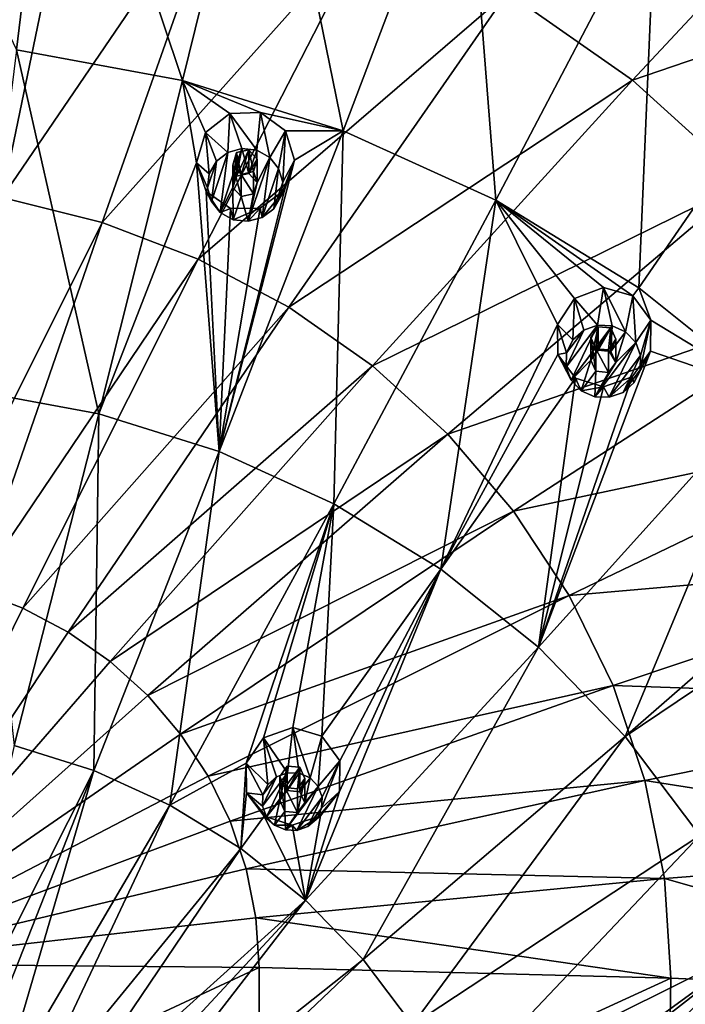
# Model space of a CAD drawing. Header units: millimetres. Extents: x -198 to 325, y 0 to 239.
# Tile 193 of 256: x -147 to -133, y 194 to 214. Entities that reach past the tile are written whole.
import ezdxf

# ---------------------------------------------------------------- set-up
doc = ezdxf.new("R2010")
doc.units = ezdxf.units.MM
doc.header["$LTSCALE"] = 65.185185
for name, color, linetype in [('2093', 7, 'CONTINUOUS'), ('2102', 7, 'CONTINUOUS'), ('2174', 7, 'CONTINUOUS'), ('2338', 7, 'CONTINUOUS'), ('2339', 7, 'CONTINUOUS'), ('2340', 7, 'CONTINUOUS'), ('2341', 7, 'CONTINUOUS'), ('2342', 7, 'CONTINUOUS'), ('2413', 7, 'CONTINUOUS'), ('2414', 7, 'CONTINUOUS'), ('2415', 7, 'CONTINUOUS'), ('2416', 7, 'CONTINUOUS'), ('2417', 7, 'CONTINUOUS'), ('2418', 7, 'CONTINUOUS'), ('2419', 7, 'CONTINUOUS'), ('2420', 7, 'CONTINUOUS'), ('2421', 7, 'CONTINUOUS'), ('2422', 7, 'CONTINUOUS')]:
    doc.layers.add(name, color=color, linetype=linetype)

msp = doc.modelspace()

# ---------------------------------------------------------------- linework, layer by layer
at = {"layer": '2093', "linetype": 'CONTINUOUS'}
for points in [[(-148.467, 217.672, 7.461), (-145.424, 217.301, 7.361), (-148.975, 210.224, 4.052), (-148.467, 217.672, 7.461)], [(-136.915, 214.047, 6.489), (-129.346, 217.755, 9.452), (-134.434, 212.306, 6.023), (-136.915, 214.047, 6.489)], [(-129.346, 217.755, 9.452), (-126.38, 215.064, 8.732), (-134.434, 212.306, 6.023), (-129.346, 217.755, 9.452)], [(-148.975, 210.224, 4.052), (-145.424, 217.301, 7.361), (-146.941, 209.976, 3.986), (-148.975, 210.224, 4.052)], [(-145.424, 217.301, 7.361), (-142.454, 216.564, 7.164), (-146.941, 209.976, 3.986), (-145.424, 217.301, 7.361)], [(-146.941, 209.976, 3.986), (-142.454, 216.564, 7.164), (-144.955, 209.483, 3.854), (-146.941, 209.976, 3.986)], [(-142.454, 216.564, 7.164), (-139.603, 215.474, 6.872), (-144.955, 209.483, 3.854), (-142.454, 216.564, 7.164)], [(-144.955, 209.483, 3.854), (-139.603, 215.474, 6.872), (-143.048, 208.754, 3.658), (-144.955, 209.483, 3.854)], [(-139.603, 215.474, 6.872), (-136.915, 214.047, 6.489), (-143.048, 208.754, 3.658), (-139.603, 215.474, 6.872)], [(-134.434, 212.306, 6.023), (-126.38, 215.064, 8.732), (-132.199, 210.278, 5.479), (-134.434, 212.306, 6.023)], [(-143.048, 208.754, 3.658), (-136.915, 214.047, 6.489), (-141.252, 207.8, 3.403), (-143.048, 208.754, 3.658)], [(-136.915, 214.047, 6.489), (-134.434, 212.306, 6.023), (-141.252, 207.8, 3.403), (-136.915, 214.047, 6.489)], [(-141.252, 207.8, 3.403), (-134.434, 212.306, 6.023), (-139.593, 206.636, 3.091), (-141.252, 207.8, 3.403)], [(-134.434, 212.306, 6.023), (-132.199, 210.278, 5.479), (-139.593, 206.636, 3.091), (-134.434, 212.306, 6.023)], [(-139.593, 206.636, 3.091), (-132.199, 210.278, 5.479), (-138.098, 205.28, 2.728), (-139.593, 206.636, 3.091)], [(-132.199, 210.278, 5.479), (-130.244, 207.996, 4.868), (-138.098, 205.28, 2.728), (-132.199, 210.278, 5.479)], [(-146.941, 209.976, 3.986), (-144.955, 209.483, 3.854), (-148.471, 202.44, 1.118), (-146.941, 209.976, 3.986)], [(-148.471, 202.44, 1.118), (-144.955, 209.483, 3.854), (-147.478, 202.194, 1.052), (-148.471, 202.44, 1.118)], [(-144.955, 209.483, 3.854), (-143.048, 208.754, 3.658), (-147.478, 202.194, 1.052), (-144.955, 209.483, 3.854)], [(-147.478, 202.194, 1.052), (-143.048, 208.754, 3.658), (-146.525, 201.83, 0.954), (-147.478, 202.194, 1.052)], [(-143.048, 208.754, 3.658), (-141.252, 207.8, 3.403), (-146.525, 201.83, 0.954), (-143.048, 208.754, 3.658)], [(-138.098, 205.28, 2.728), (-130.244, 207.996, 4.868), (-136.791, 203.754, 2.319), (-138.098, 205.28, 2.728)], [(-130.244, 207.996, 4.868), (-128.601, 205.495, 4.198), (-136.791, 203.754, 2.319), (-130.244, 207.996, 4.868)], [(-146.525, 201.83, 0.954), (-141.252, 207.8, 3.403), (-145.627, 201.353, 0.826), (-146.525, 201.83, 0.954)], [(-141.252, 207.8, 3.403), (-139.593, 206.636, 3.091), (-145.627, 201.353, 0.826), (-141.252, 207.8, 3.403)], [(-145.627, 201.353, 0.826), (-139.593, 206.636, 3.091), (-144.798, 200.771, 0.67), (-145.627, 201.353, 0.826)], [(-139.593, 206.636, 3.091), (-138.098, 205.28, 2.728), (-144.798, 200.771, 0.67), (-139.593, 206.636, 3.091)], [(-136.791, 203.754, 2.319), (-128.601, 205.495, 4.198), (-135.693, 202.082, 1.871), (-136.791, 203.754, 2.319)], [(-128.601, 205.495, 4.198), (-127.295, 202.814, 3.479), (-135.693, 202.082, 1.871), (-128.601, 205.495, 4.198)], [(-144.798, 200.771, 0.67), (-138.098, 205.28, 2.728), (-144.051, 200.093, 0.489), (-144.798, 200.771, 0.67)], [(-138.098, 205.28, 2.728), (-136.791, 203.754, 2.319), (-144.051, 200.093, 0.489), (-138.098, 205.28, 2.728)], [(-144.051, 200.093, 0.489), (-136.791, 203.754, 2.319), (-143.397, 199.33, 0.284), (-144.051, 200.093, 0.489)], [(-136.791, 203.754, 2.319), (-135.693, 202.082, 1.871), (-143.397, 199.33, 0.284), (-136.791, 203.754, 2.319)], [(-135.693, 202.082, 1.871), (-127.295, 202.814, 3.479), (-134.82, 200.29, 1.391), (-135.693, 202.082, 1.871)], [(-127.295, 202.814, 3.479), (-126.348, 199.997, 2.725), (-134.82, 200.29, 1.391), (-127.295, 202.814, 3.479)], [(-150, 194.767, -1.22), (-147.478, 202.194, 1.052), (-146.525, 201.83, 0.954), (-150, 194.767, -1.22)], [(-143.397, 199.33, 0.284), (-135.693, 202.082, 1.871), (-142.848, 198.494, 0.06), (-143.397, 199.33, 0.284)], [(-135.693, 202.082, 1.871), (-134.82, 200.29, 1.391), (-142.848, 198.494, 0.06), (-135.693, 202.082, 1.871)], [(-150, 194.767, -1.22), (-146.525, 201.83, 0.954), (-145.627, 201.353, 0.826), (-150, 194.767, -1.22)], [(-150, 194.767, -1.22), (-145.627, 201.353, 0.826), (-144.798, 200.771, 0.67), (-150, 194.767, -1.22)], [(-150, 194.767, -1.22), (-144.798, 200.771, 0.67), (-144.051, 200.093, 0.489), (-150, 194.767, -1.22)], [(-142.848, 198.494, 0.06), (-134.82, 200.29, 1.391), (-142.412, 197.599, -0.18), (-142.848, 198.494, 0.06)], [(-134.82, 200.29, 1.391), (-134.186, 198.406, 0.886), (-142.412, 197.599, -0.18), (-134.82, 200.29, 1.391)], [(-134.82, 200.29, 1.391), (-126.348, 199.997, 2.725), (-134.186, 198.406, 0.886), (-134.82, 200.29, 1.391)], [(-150, 194.767, -1.22), (-144.051, 200.093, 0.489), (-143.397, 199.33, 0.284), (-150, 194.767, -1.22)], [(-126.348, 199.997, 2.725), (-125.773, 197.088, 1.945), (-134.186, 198.406, 0.886), (-126.348, 199.997, 2.725)], [(-150, 194.767, -1.22), (-143.397, 199.33, 0.284), (-142.848, 198.494, 0.06), (-150, 194.767, -1.22)], [(-150, 194.767, -1.22), (-142.848, 198.494, 0.06), (-142.412, 197.599, -0.18), (-150, 194.767, -1.22)], [(-142.412, 197.599, -0.18), (-134.186, 198.406, 0.886), (-142.095, 196.657, -0.432), (-142.412, 197.599, -0.18)], [(-134.186, 198.406, 0.886), (-133.802, 196.461, 0.365), (-142.095, 196.657, -0.432), (-134.186, 198.406, 0.886)], [(-134.186, 198.406, 0.886), (-125.773, 197.088, 1.945), (-133.802, 196.461, 0.365), (-134.186, 198.406, 0.886)], [(-150, 194.767, -1.22), (-142.412, 197.599, -0.18), (-142.095, 196.657, -0.432), (-150, 194.767, -1.22)], [(-125.773, 197.088, 1.945), (-125.581, 194.131, 1.153), (-133.802, 196.461, 0.365), (-125.773, 197.088, 1.945)], [(-150, 194.767, -1.22), (-142.095, 196.657, -0.432), (-141.903, 195.685, -0.692), (-150, 194.767, -1.22)], [(-142.095, 196.657, -0.432), (-133.802, 196.461, 0.365), (-141.903, 195.685, -0.692), (-142.095, 196.657, -0.432)], [(-133.802, 196.461, 0.365), (-133.673, 194.484, -0.165), (-141.903, 195.685, -0.692), (-133.802, 196.461, 0.365)], [(-125.581, 194.131, 1.153), (-133.673, 194.484, -0.165), (-133.802, 196.461, 0.365), (-125.581, 194.131, 1.153)], [(-141.839, 194.697, -0.957), (-150, 194.767, -1.22), (-141.903, 195.685, -0.692), (-141.839, 194.697, -0.957)], [(-133.673, 194.484, -0.165), (-141.839, 194.697, -0.957), (-141.903, 195.685, -0.692), (-133.673, 194.484, -0.165)]]:
    msp.add_3dface(points, dxfattribs=at)
at = {"layer": '2102', "linetype": 'CONTINUOUS'}
for points in [[(-141.839, 194.697, -0.957), (-150, 190.893, -2.19), (-150, 194.767, -1.22), (-141.839, 194.697, -0.957)], [(-141.852, 190.728, -1.902), (-150, 190.893, -2.19), (-141.839, 194.697, -0.957), (-141.852, 190.728, -1.902)], [(-133.673, 194.484, -0.165), (-141.852, 190.728, -1.902), (-141.839, 194.697, -0.957), (-133.673, 194.484, -0.165)], [(-133.739, 190.429, -1.107), (-141.852, 190.728, -1.902), (-133.673, 194.484, -0.165), (-133.739, 190.429, -1.107)], [(-125.581, 194.131, 1.153), (-133.739, 190.429, -1.107), (-133.673, 194.484, -0.165), (-125.581, 194.131, 1.153)], [(-125.695, 189.997, 0.19), (-133.739, 190.429, -1.107), (-125.581, 194.131, 1.153), (-125.695, 189.997, 0.19)]]:
    msp.add_3dface(points, dxfattribs=at)
at = {"layer": '2174', "color": 7, "linetype": 'CONTINUOUS', "true_color": 0xe0e6ed}
for points in [[(-150, 219.938, 33.362), (-146.655, 212.908, 33.392), (-145.831, 219.685, 33.294), (-150, 219.938, 33.362)], [(-146.655, 212.908, 33.392), (-143.362, 212.301, 33.229), (-145.831, 219.685, 33.294), (-146.655, 212.908, 33.392)], [(-143.362, 212.301, 33.229), (-141.728, 218.929, 33.092), (-145.831, 219.685, 33.294), (-143.362, 212.301, 33.229)], [(-143.362, 212.301, 33.229), (-140.174, 211.3, 32.961), (-141.728, 218.929, 33.092), (-143.362, 212.301, 33.229)], [(-140.174, 211.3, 32.961), (-137.755, 217.682, 32.758), (-141.728, 218.929, 33.092), (-140.174, 211.3, 32.961)], [(-140.174, 211.3, 32.961), (-137.142, 209.922, 32.592), (-137.755, 217.682, 32.758), (-140.174, 211.3, 32.961)], [(-137.142, 209.922, 32.592), (-133.975, 215.964, 32.297), (-137.755, 217.682, 32.758), (-137.142, 209.922, 32.592)], [(-137.142, 209.922, 32.592), (-134.311, 208.187, 32.127), (-133.975, 215.964, 32.297), (-137.142, 209.922, 32.592)], [(-134.311, 208.187, 32.127), (-130.448, 213.802, 31.718), (-133.975, 215.964, 32.297), (-134.311, 208.187, 32.127)], [(-134.311, 208.187, 32.127), (-131.729, 206.123, 31.574), (-130.448, 213.802, 31.718), (-134.311, 208.187, 32.127)], [(-147.491, 206.139, 33.069), (-145.022, 205.684, 32.947), (-146.655, 212.908, 33.392), (-147.491, 206.139, 33.069)], [(-146.655, 212.908, 33.392), (-145.022, 205.684, 32.947), (-143.362, 212.301, 33.229), (-146.655, 212.908, 33.392)], [(-145.022, 205.684, 32.947), (-143.082, 210.667, 33.158), (-143.362, 212.301, 33.229), (-145.022, 205.684, 32.947)], [(-142.421, 211.646, 33.15), (-141.811, 211.661, 33.107), (-143.362, 212.301, 33.229), (-142.421, 211.646, 33.15)], [(-143.362, 212.301, 33.229), (-141.811, 211.661, 33.107), (-140.174, 211.3, 32.961), (-143.362, 212.301, 33.229)], [(-142.907, 211.264, 33.169), (-142.421, 211.646, 33.15), (-143.362, 212.301, 33.229), (-142.907, 211.264, 33.169)], [(-143.082, 210.667, 33.158), (-142.907, 211.264, 33.169), (-143.362, 212.301, 33.229), (-143.082, 210.667, 33.158)], [(-141.811, 211.661, 33.107), (-141.318, 211.299, 33.057), (-140.174, 211.3, 32.961), (-141.811, 211.661, 33.107)], [(-141.14, 210.715, 33.021), (-142.631, 204.934, 32.746), (-140.174, 211.3, 32.961), (-141.14, 210.715, 33.021)], [(-142.631, 204.934, 32.746), (-140.357, 203.9, 32.469), (-140.174, 211.3, 32.961), (-142.631, 204.934, 32.746)], [(-141.318, 211.299, 33.057), (-141.14, 210.715, 33.021), (-140.174, 211.3, 32.961), (-141.318, 211.299, 33.057)], [(-140.174, 211.3, 32.961), (-140.357, 203.9, 32.469), (-137.142, 209.922, 32.592), (-140.174, 211.3, 32.961)], [(-142.364, 210.62, 33.108), (-142.197, 210.435, 33.089), (-142.287, 210.868, 33.113), (-142.364, 210.62, 33.108)], [(-142.197, 210.435, 33.089), (-142.043, 210.925, 33.098), (-142.287, 210.868, 33.113), (-142.197, 210.435, 33.089)], [(-141.954, 210.492, 33.074), (-142.043, 210.925, 33.098), (-142.197, 210.435, 33.089), (-141.954, 210.492, 33.074)], [(-141.876, 210.739, 33.078), (-142.043, 210.925, 33.098), (-141.954, 210.492, 33.074), (-141.876, 210.739, 33.078)], [(-142.631, 204.934, 32.746), (-143.082, 210.667, 33.158), (-145.022, 205.684, 32.947), (-142.631, 204.934, 32.746)], [(-142.888, 210.098, 33.121), (-143.082, 210.667, 33.158), (-142.631, 204.934, 32.746), (-142.888, 210.098, 33.121)], [(-141.14, 210.715, 33.021), (-141.338, 210.123, 33.011), (-142.631, 204.934, 32.746), (-141.14, 210.715, 33.021)], [(-142.411, 209.758, 33.073), (-142.888, 210.098, 33.121), (-142.631, 204.934, 32.746), (-142.411, 209.758, 33.073)], [(-141.338, 210.123, 33.011), (-141.823, 209.765, 33.031), (-142.631, 204.934, 32.746), (-141.338, 210.123, 33.011)], [(-140.357, 203.9, 32.469), (-138.234, 202.599, 32.12), (-137.142, 209.922, 32.592), (-140.357, 203.9, 32.469)], [(-138.234, 202.599, 32.12), (-135.924, 207.457, 32.297), (-137.142, 209.922, 32.592), (-138.234, 202.599, 32.12)], [(-135.009, 208.192, 32.225), (-134.424, 208.026, 32.133), (-137.142, 209.922, 32.592), (-135.009, 208.192, 32.225)], [(-137.142, 209.922, 32.592), (-134.424, 208.026, 32.133), (-134.311, 208.187, 32.127), (-137.142, 209.922, 32.592)], [(-135.583, 207.97, 32.287), (-135.009, 208.192, 32.225), (-137.142, 209.922, 32.592), (-135.583, 207.97, 32.287)], [(-135.924, 207.457, 32.297), (-135.583, 207.97, 32.287), (-137.142, 209.922, 32.592), (-135.924, 207.457, 32.297)], [(-141.823, 209.765, 33.031), (-142.411, 209.758, 33.073), (-142.631, 204.934, 32.746), (-141.823, 209.765, 33.031)], [(-134.424, 208.026, 32.133), (-134.07, 207.541, 32.049), (-134.311, 208.187, 32.127), (-134.424, 208.026, 32.133)], [(-134.311, 208.187, 32.127), (-134.07, 207.541, 32.049), (-131.729, 206.123, 31.574), (-134.311, 208.187, 32.127)], [(-134.07, 207.541, 32.049), (-134.074, 206.927, 32.005), (-131.729, 206.123, 31.574), (-134.07, 207.541, 32.049)], [(-135.915, 206.859, 32.252), (-135.924, 207.457, 32.297), (-138.234, 202.599, 32.12), (-135.915, 206.859, 32.252)], [(-135.26, 207.197, 32.191), (-135.158, 206.971, 32.161), (-135.113, 207.41, 32.187), (-135.26, 207.197, 32.191)], [(-135.158, 206.971, 32.161), (-134.865, 207.392, 32.151), (-135.113, 207.41, 32.187), (-135.158, 206.971, 32.161)], [(-134.912, 206.952, 32.126), (-134.865, 207.392, 32.151), (-135.158, 206.971, 32.161), (-134.912, 206.952, 32.126)], [(-134.763, 207.165, 32.121), (-134.865, 207.392, 32.151), (-134.912, 206.952, 32.126), (-134.763, 207.165, 32.121)], [(-134.074, 206.927, 32.005), (-134.442, 206.416, 32.019), (-136.298, 201.051, 31.705), (-134.074, 206.927, 32.005)], [(-134.074, 206.927, 32.005), (-136.298, 201.051, 31.705), (-131.729, 206.123, 31.574), (-134.074, 206.927, 32.005)], [(-135.565, 206.389, 32.17), (-135.915, 206.859, 32.252), (-138.234, 202.599, 32.12), (-135.565, 206.389, 32.17)], [(-136.298, 201.051, 31.705), (-135.565, 206.389, 32.17), (-138.234, 202.599, 32.12), (-136.298, 201.051, 31.705)], [(-134.442, 206.416, 32.019), (-135.009, 206.22, 32.082), (-136.298, 201.051, 31.705), (-134.442, 206.416, 32.019)], [(-135.009, 206.22, 32.082), (-135.565, 206.389, 32.17), (-136.298, 201.051, 31.705), (-135.009, 206.22, 32.082)], [(-145.022, 205.684, 32.947), (-147.491, 206.139, 33.069), (-146.701, 199.103, 32.246), (-145.022, 205.684, 32.947)], [(-136.298, 201.051, 31.705), (-134.577, 199.281, 31.231), (-131.729, 206.123, 31.574), (-136.298, 201.051, 31.705)], [(-131.729, 206.123, 31.574), (-134.577, 199.281, 31.231), (-129.434, 203.763, 30.942), (-131.729, 206.123, 31.574)], [(-145.116, 198.606, 32.112), (-145.022, 205.684, 32.947), (-146.701, 199.103, 32.246), (-145.116, 198.606, 32.112)], [(-142.631, 204.934, 32.746), (-145.022, 205.684, 32.947), (-145.116, 198.606, 32.112), (-142.631, 204.934, 32.746)], [(-143.609, 197.921, 31.929), (-142.631, 204.934, 32.746), (-145.116, 198.606, 32.112), (-143.609, 197.921, 31.929)], [(-140.357, 203.9, 32.469), (-142.631, 204.934, 32.746), (-143.609, 197.921, 31.929), (-140.357, 203.9, 32.469)], [(-142.1, 198.751, 31.958), (-140.357, 203.9, 32.469), (-143.609, 197.921, 31.929), (-142.1, 198.751, 31.958)], [(-142.1, 198.751, 31.958), (-141.756, 199.252, 32.007), (-140.357, 203.9, 32.469), (-142.1, 198.751, 31.958)], [(-141.756, 199.252, 32.007), (-141.171, 199.461, 31.991), (-140.357, 203.9, 32.469), (-141.756, 199.252, 32.007)], [(-141.171, 199.461, 31.991), (-140.595, 199.289, 31.918), (-140.357, 203.9, 32.469), (-141.171, 199.461, 31.991)], [(-140.595, 199.289, 31.918), (-138.234, 202.599, 32.12), (-140.357, 203.9, 32.469), (-140.595, 199.289, 31.918)], [(-134.577, 199.281, 31.231), (-130.146, 202.265, 30.906), (-129.434, 203.763, 30.942), (-134.577, 199.281, 31.231)], [(-138.234, 202.599, 32.12), (-140.249, 198.192, 31.723), (-140.918, 196.032, 31.423), (-138.234, 202.599, 32.12)], [(-136.298, 201.051, 31.705), (-138.234, 202.599, 32.12), (-140.918, 196.032, 31.423), (-136.298, 201.051, 31.705)], [(-140.595, 199.289, 31.918), (-140.238, 198.8, 31.815), (-138.234, 202.599, 32.12), (-140.595, 199.289, 31.918)], [(-140.238, 198.8, 31.815), (-140.249, 198.192, 31.723), (-138.234, 202.599, 32.12), (-140.238, 198.8, 31.815)], [(-133.099, 197.317, 30.705), (-130.146, 202.265, 30.906), (-134.577, 199.281, 31.231), (-133.099, 197.317, 30.705)], [(-139.778, 194.859, 31.109), (-136.298, 201.051, 31.705), (-140.918, 196.032, 31.423), (-139.778, 194.859, 31.109)], [(-134.577, 199.281, 31.231), (-136.298, 201.051, 31.705), (-139.778, 194.859, 31.109), (-134.577, 199.281, 31.231)], [(-145.116, 198.606, 32.112), (-146.701, 199.103, 32.246), (-148.169, 192.558, 31.12), (-145.116, 198.606, 32.112)], [(-138.799, 193.557, 30.76), (-134.577, 199.281, 31.231), (-139.778, 194.859, 31.109), (-138.799, 193.557, 30.76)], [(-133.099, 197.317, 30.705), (-134.577, 199.281, 31.231), (-138.799, 193.557, 30.76), (-133.099, 197.317, 30.705)], [(-142.202, 197.058, 31.698), (-142.1, 198.751, 31.958), (-143.609, 197.921, 31.929), (-142.202, 197.058, 31.698)], [(-142.09, 198.166, 31.868), (-142.1, 198.751, 31.958), (-142.202, 197.058, 31.698), (-142.09, 198.166, 31.868)], [(-147.584, 192.363, 31.067), (-145.116, 198.606, 32.112), (-148.169, 192.558, 31.12), (-147.584, 192.363, 31.067)], [(-147.022, 192.115, 31.001), (-145.116, 198.606, 32.112), (-147.584, 192.363, 31.067), (-147.022, 192.115, 31.001)], [(-143.609, 197.921, 31.929), (-145.116, 198.606, 32.112), (-147.022, 192.115, 31.001), (-143.609, 197.921, 31.929)], [(-141.432, 198.489, 31.868), (-141.33, 198.266, 31.826), (-141.285, 198.695, 31.888), (-141.432, 198.489, 31.868)], [(-141.33, 198.266, 31.826), (-141.036, 198.675, 31.864), (-141.285, 198.695, 31.888), (-141.33, 198.266, 31.826)], [(-141.082, 198.245, 31.803), (-141.036, 198.675, 31.864), (-141.33, 198.266, 31.826), (-141.082, 198.245, 31.803)], [(-140.935, 198.448, 31.822), (-141.036, 198.675, 31.864), (-141.082, 198.245, 31.803), (-140.935, 198.448, 31.822)], [(-141.74, 197.698, 31.768), (-142.09, 198.166, 31.868), (-142.202, 197.058, 31.698), (-141.74, 197.698, 31.768)], [(-140.249, 198.192, 31.723), (-140.62, 197.705, 31.679), (-140.918, 196.032, 31.423), (-140.249, 198.192, 31.723)], [(-146.486, 191.816, 30.921), (-143.609, 197.921, 31.929), (-147.022, 192.115, 31.001), (-146.486, 191.816, 30.921)], [(-142.202, 197.058, 31.698), (-143.609, 197.921, 31.929), (-146.486, 191.816, 30.921), (-142.202, 197.058, 31.698)], [(-140.918, 196.032, 31.423), (-141.74, 197.698, 31.768), (-142.202, 197.058, 31.698), (-140.918, 196.032, 31.423)], [(-141.187, 197.525, 31.697), (-141.74, 197.698, 31.768), (-140.918, 196.032, 31.423), (-141.187, 197.525, 31.697)], [(-140.62, 197.705, 31.679), (-141.187, 197.525, 31.697), (-140.918, 196.032, 31.423), (-140.62, 197.705, 31.679)], [(-137.996, 192.147, 30.382), (-133.099, 197.317, 30.705), (-138.799, 193.557, 30.76), (-137.996, 192.147, 30.382)], [(-131.888, 195.189, 30.135), (-133.099, 197.317, 30.705), (-137.996, 192.147, 30.382), (-131.888, 195.189, 30.135)], [(-145.982, 191.469, 30.828), (-142.202, 197.058, 31.698), (-146.486, 191.816, 30.921), (-145.982, 191.469, 30.828)], [(-140.918, 196.032, 31.423), (-142.202, 197.058, 31.698), (-145.982, 191.469, 30.828), (-140.918, 196.032, 31.423)], [(-145.514, 191.078, 30.723), (-140.918, 196.032, 31.423), (-145.982, 191.469, 30.828), (-145.514, 191.078, 30.723)], [(-145.088, 190.646, 30.607), (-140.918, 196.032, 31.423), (-145.514, 191.078, 30.723), (-145.088, 190.646, 30.607)], [(-139.778, 194.859, 31.109), (-140.918, 196.032, 31.423), (-145.088, 190.646, 30.607), (-139.778, 194.859, 31.109)], [(-136.303, 191.969, 30.141), (-131.888, 195.189, 30.135), (-137.996, 192.147, 30.382), (-136.303, 191.969, 30.141)], [(-136.303, 191.969, 30.141), (-135.736, 192.185, 30.114), (-131.888, 195.189, 30.135), (-136.303, 191.969, 30.141)], [(-135.736, 192.185, 30.114), (-135.146, 192.03, 30.001), (-131.888, 195.189, 30.135), (-135.736, 192.185, 30.114)], [(-135.146, 192.03, 30.001), (-134.783, 191.561, 29.848), (-131.888, 195.189, 30.135), (-135.146, 192.03, 30.001)], [(-134.783, 191.561, 29.848), (-130.963, 192.931, 29.53), (-131.888, 195.189, 30.135), (-134.783, 191.561, 29.848)], [(-144.705, 190.176, 30.481), (-139.778, 194.859, 31.109), (-145.088, 190.646, 30.607), (-144.705, 190.176, 30.481)], [(-138.799, 193.557, 30.76), (-139.778, 194.859, 31.109), (-144.705, 190.176, 30.481), (-138.799, 193.557, 30.76)]]:
    msp.add_3dface(points, dxfattribs=at)
at = {"layer": '2338', "linetype": 'CONTINUOUS'}
for points in [[(-140.67, 198.289, 33.721), (-140.595, 199.289, 31.918), (-140.831, 198.458, 33.766), (-140.67, 198.289, 33.721)], [(-140.238, 198.8, 31.815), (-140.595, 199.289, 31.918), (-140.67, 198.289, 33.721), (-140.238, 198.8, 31.815)], [(-140.592, 198.08, 33.665), (-140.238, 198.8, 31.815), (-140.67, 198.289, 33.721), (-140.592, 198.08, 33.665)], [(-140.249, 198.192, 31.723), (-140.238, 198.8, 31.815), (-140.6, 197.856, 33.605), (-140.249, 198.192, 31.723)], [(-140.6, 197.856, 33.605), (-140.238, 198.8, 31.815), (-140.592, 198.08, 33.665), (-140.6, 197.856, 33.605)], [(-140.62, 197.705, 31.679), (-140.249, 198.192, 31.723), (-140.698, 197.649, 33.55), (-140.62, 197.705, 31.679)], [(-140.698, 197.649, 33.55), (-140.249, 198.192, 31.723), (-140.6, 197.856, 33.605), (-140.698, 197.649, 33.55)], [(-141.74, 197.698, 31.768), (-141.187, 197.525, 31.697), (-141.536, 197.521, 33.515), (-141.74, 197.698, 31.768)], [(-141.187, 197.525, 31.697), (-140.62, 197.705, 31.679), (-141.09, 197.418, 33.488), (-141.187, 197.525, 31.697)], [(-141.09, 197.418, 33.488), (-140.62, 197.705, 31.679), (-140.871, 197.495, 33.508), (-141.09, 197.418, 33.488)], [(-140.871, 197.495, 33.508), (-140.62, 197.705, 31.679), (-140.698, 197.649, 33.55), (-140.871, 197.495, 33.508)], [(-141.536, 197.521, 33.515), (-141.187, 197.525, 31.697), (-141.32, 197.426, 33.49), (-141.536, 197.521, 33.515)], [(-141.32, 197.426, 33.49), (-141.187, 197.525, 31.697), (-141.09, 197.418, 33.488), (-141.32, 197.426, 33.49)]]:
    msp.add_3dface(points, dxfattribs=at)
at = {"layer": '2339', "linetype": 'CONTINUOUS'}
for points in [[(-141.775, 197.899, 33.617), (-141.696, 197.69, 33.56), (-141.277, 198.561, 33.794), (-141.775, 197.899, 33.617)], [(-141.495, 198.484, 33.773), (-141.775, 197.899, 33.617), (-141.277, 198.561, 33.794), (-141.495, 198.484, 33.773)], [(-141.277, 198.561, 33.794), (-141.696, 197.69, 33.56), (-141.046, 198.553, 33.792), (-141.277, 198.561, 33.794)], [(-141.696, 197.69, 33.56), (-141.431, 198.015, 33.648), (-141.046, 198.553, 33.792), (-141.696, 197.69, 33.56)], [(-141.431, 198.015, 33.648), (-141.285, 198.209, 33.7), (-141.046, 198.553, 33.792), (-141.431, 198.015, 33.648)], [(-141.285, 198.209, 33.7), (-141.036, 198.185, 33.693), (-141.046, 198.553, 33.792), (-141.285, 198.209, 33.7)], [(-141.036, 198.185, 33.693), (-140.831, 198.458, 33.766), (-141.046, 198.553, 33.792), (-141.036, 198.185, 33.693)], [(-141.766, 198.123, 33.677), (-141.775, 197.899, 33.617), (-141.495, 198.484, 33.773), (-141.766, 198.123, 33.677)], [(-141.669, 198.33, 33.732), (-141.766, 198.123, 33.677), (-141.495, 198.484, 33.773), (-141.669, 198.33, 33.732)], [(-140.831, 198.458, 33.766), (-141.036, 198.185, 33.693), (-140.935, 197.964, 33.634), (-140.831, 198.458, 33.766)], [(-140.67, 198.289, 33.721), (-140.831, 198.458, 33.766), (-140.935, 197.964, 33.634), (-140.67, 198.289, 33.721)], [(-141.32, 197.426, 33.49), (-141.09, 197.418, 33.488), (-140.67, 198.289, 33.721), (-141.32, 197.426, 33.49)], [(-141.32, 197.426, 33.49), (-140.67, 198.289, 33.721), (-140.935, 197.964, 33.634), (-141.32, 197.426, 33.49)], [(-141.09, 197.418, 33.488), (-140.592, 198.08, 33.665), (-140.67, 198.289, 33.721), (-141.09, 197.418, 33.488)], [(-141.536, 197.521, 33.515), (-141.431, 198.015, 33.648), (-141.696, 197.69, 33.56), (-141.536, 197.521, 33.515)], [(-141.431, 198.015, 33.648), (-141.536, 197.521, 33.515), (-141.33, 197.794, 33.588), (-141.431, 198.015, 33.648)], [(-141.081, 197.77, 33.582), (-141.32, 197.426, 33.49), (-140.935, 197.964, 33.634), (-141.081, 197.77, 33.582)], [(-141.09, 197.418, 33.488), (-140.871, 197.495, 33.508), (-140.592, 198.08, 33.665), (-141.09, 197.418, 33.488)], [(-140.871, 197.495, 33.508), (-140.6, 197.856, 33.605), (-140.592, 198.08, 33.665), (-140.871, 197.495, 33.508)], [(-141.536, 197.521, 33.515), (-141.32, 197.426, 33.49), (-141.33, 197.794, 33.588), (-141.536, 197.521, 33.515)], [(-141.33, 197.794, 33.588), (-141.32, 197.426, 33.49), (-141.081, 197.77, 33.582), (-141.33, 197.794, 33.588)], [(-140.871, 197.495, 33.508), (-140.698, 197.649, 33.55), (-140.6, 197.856, 33.605), (-140.871, 197.495, 33.508)]]:
    msp.add_3dface(points, dxfattribs=at)
at = {"layer": '2340', "linetype": 'CONTINUOUS'}
for points in [[(-141.036, 198.675, 31.864), (-140.935, 198.448, 31.822), (-141.036, 198.185, 33.693), (-141.036, 198.675, 31.864)], [(-140.935, 198.448, 31.822), (-141.082, 198.245, 31.803), (-141.081, 197.77, 33.582), (-140.935, 198.448, 31.822)], [(-140.935, 198.448, 31.822), (-141.081, 197.77, 33.582), (-140.935, 197.964, 33.634), (-140.935, 198.448, 31.822)], [(-141.036, 198.185, 33.693), (-140.935, 198.448, 31.822), (-140.935, 197.964, 33.634), (-141.036, 198.185, 33.693)], [(-141.082, 198.245, 31.803), (-141.33, 198.266, 31.826), (-141.081, 197.77, 33.582), (-141.082, 198.245, 31.803)], [(-141.33, 198.266, 31.826), (-141.33, 197.794, 33.588), (-141.081, 197.77, 33.582), (-141.33, 198.266, 31.826)]]:
    msp.add_3dface(points, dxfattribs=at)
at = {"layer": '2341', "linetype": 'CONTINUOUS'}
for points in [[(-141.171, 199.461, 31.991), (-141.756, 199.252, 32.007), (-141.277, 198.561, 33.794), (-141.171, 199.461, 31.991)], [(-141.171, 199.461, 31.991), (-141.277, 198.561, 33.794), (-141.046, 198.553, 33.792), (-141.171, 199.461, 31.991)], [(-140.595, 199.289, 31.918), (-141.171, 199.461, 31.991), (-140.831, 198.458, 33.766), (-140.595, 199.289, 31.918)], [(-140.831, 198.458, 33.766), (-141.171, 199.461, 31.991), (-141.046, 198.553, 33.792), (-140.831, 198.458, 33.766)], [(-141.756, 199.252, 32.007), (-142.1, 198.751, 31.958), (-141.669, 198.33, 33.732), (-141.756, 199.252, 32.007)], [(-141.756, 199.252, 32.007), (-141.669, 198.33, 33.732), (-141.495, 198.484, 33.773), (-141.756, 199.252, 32.007)], [(-141.756, 199.252, 32.007), (-141.495, 198.484, 33.773), (-141.277, 198.561, 33.794), (-141.756, 199.252, 32.007)], [(-142.1, 198.751, 31.958), (-142.09, 198.166, 31.868), (-141.766, 198.123, 33.677), (-142.1, 198.751, 31.958)], [(-142.1, 198.751, 31.958), (-141.766, 198.123, 33.677), (-141.669, 198.33, 33.732), (-142.1, 198.751, 31.958)], [(-142.09, 198.166, 31.868), (-141.74, 197.698, 31.768), (-141.696, 197.69, 33.56), (-142.09, 198.166, 31.868)], [(-142.09, 198.166, 31.868), (-141.696, 197.69, 33.56), (-141.775, 197.899, 33.617), (-142.09, 198.166, 31.868)], [(-142.09, 198.166, 31.868), (-141.775, 197.899, 33.617), (-141.766, 198.123, 33.677), (-142.09, 198.166, 31.868)], [(-141.74, 197.698, 31.768), (-141.536, 197.521, 33.515), (-141.696, 197.69, 33.56), (-141.74, 197.698, 31.768)]]:
    msp.add_3dface(points, dxfattribs=at)
at = {"layer": '2342', "linetype": 'CONTINUOUS'}
for points in [[(-141.432, 198.489, 31.868), (-141.285, 198.695, 31.888), (-141.431, 198.015, 33.648), (-141.432, 198.489, 31.868)], [(-141.285, 198.695, 31.888), (-141.285, 198.209, 33.7), (-141.431, 198.015, 33.648), (-141.285, 198.695, 31.888)], [(-141.285, 198.695, 31.888), (-141.036, 198.675, 31.864), (-141.285, 198.209, 33.7), (-141.285, 198.695, 31.888)], [(-141.036, 198.675, 31.864), (-141.036, 198.185, 33.693), (-141.285, 198.209, 33.7), (-141.036, 198.675, 31.864)], [(-141.33, 198.266, 31.826), (-141.432, 198.489, 31.868), (-141.33, 197.794, 33.588), (-141.33, 198.266, 31.826)], [(-141.432, 198.489, 31.868), (-141.431, 198.015, 33.648), (-141.33, 197.794, 33.588), (-141.432, 198.489, 31.868)]]:
    msp.add_3dface(points, dxfattribs=at)
at = {"layer": '2413', "linetype": 'CONTINUOUS'}
for points in [[(-141.63, 210.773, 34.939), (-141.811, 211.661, 33.107), (-141.888, 210.914, 34.977), (-141.63, 210.773, 34.939)], [(-141.318, 211.299, 33.057), (-141.811, 211.661, 33.107), (-141.63, 210.773, 34.939), (-141.318, 211.299, 33.057)], [(-141.453, 210.553, 34.88), (-141.318, 211.299, 33.057), (-141.63, 210.773, 34.939), (-141.453, 210.553, 34.88)], [(-141.373, 210.283, 34.808), (-141.318, 211.299, 33.057), (-141.453, 210.553, 34.88), (-141.373, 210.283, 34.808)], [(-141.14, 210.715, 33.021), (-141.318, 211.299, 33.057), (-141.373, 210.283, 34.808), (-141.14, 210.715, 33.021)], [(-141.338, 210.123, 33.011), (-141.14, 210.715, 33.021), (-141.407, 210.001, 34.733), (-141.338, 210.123, 33.011)], [(-141.407, 210.001, 34.733), (-141.14, 210.715, 33.021), (-141.373, 210.283, 34.808), (-141.407, 210.001, 34.733)], [(-141.823, 209.765, 33.031), (-141.338, 210.123, 33.011), (-141.78, 209.581, 34.62), (-141.823, 209.765, 33.031)], [(-141.78, 209.581, 34.62), (-141.338, 210.123, 33.011), (-141.551, 209.754, 34.666), (-141.78, 209.581, 34.62)], [(-141.551, 209.754, 34.666), (-141.338, 210.123, 33.011), (-141.407, 210.001, 34.733), (-141.551, 209.754, 34.666)], [(-142.411, 209.758, 33.073), (-141.823, 209.765, 33.031), (-142.352, 209.536, 34.608), (-142.411, 209.758, 33.073)], [(-142.352, 209.536, 34.608), (-141.823, 209.765, 33.031), (-142.057, 209.504, 34.599), (-142.352, 209.536, 34.608)], [(-142.057, 209.504, 34.599), (-141.823, 209.765, 33.031), (-141.78, 209.581, 34.62), (-142.057, 209.504, 34.599)]]:
    msp.add_3dface(points, dxfattribs=at)
at = {"layer": '2414', "linetype": 'CONTINUOUS'}
for points in [[(-142.787, 209.897, 34.705), (-142.61, 209.677, 34.646), (-142.46, 210.869, 34.965), (-142.787, 209.897, 34.705)], [(-142.689, 210.696, 34.919), (-142.787, 209.897, 34.705), (-142.46, 210.869, 34.965), (-142.689, 210.696, 34.919)], [(-142.61, 209.677, 34.646), (-142.364, 210.176, 34.779), (-142.183, 210.947, 34.986), (-142.61, 209.677, 34.646)], [(-142.46, 210.869, 34.965), (-142.61, 209.677, 34.646), (-142.183, 210.947, 34.986), (-142.46, 210.869, 34.965)], [(-142.364, 210.176, 34.779), (-142.287, 210.403, 34.84), (-142.183, 210.947, 34.986), (-142.364, 210.176, 34.779)], [(-142.287, 210.403, 34.84), (-142.043, 210.455, 34.854), (-142.183, 210.947, 34.986), (-142.287, 210.403, 34.84)], [(-142.043, 210.455, 34.854), (-141.888, 210.914, 34.977), (-142.183, 210.947, 34.986), (-142.043, 210.455, 34.854)], [(-141.888, 210.914, 34.977), (-142.043, 210.455, 34.854), (-141.876, 210.274, 34.806), (-141.888, 210.914, 34.977)], [(-141.63, 210.773, 34.939), (-141.888, 210.914, 34.977), (-141.876, 210.274, 34.806), (-141.63, 210.773, 34.939)], [(-142.867, 210.167, 34.777), (-142.787, 209.897, 34.705), (-142.689, 210.696, 34.919), (-142.867, 210.167, 34.777)], [(-142.833, 210.449, 34.852), (-142.867, 210.167, 34.777), (-142.689, 210.696, 34.919), (-142.833, 210.449, 34.852)], [(-142.057, 209.504, 34.599), (-141.78, 209.581, 34.62), (-141.63, 210.773, 34.939), (-142.057, 209.504, 34.599)], [(-142.057, 209.504, 34.599), (-141.63, 210.773, 34.939), (-141.876, 210.274, 34.806), (-142.057, 209.504, 34.599)], [(-141.78, 209.581, 34.62), (-141.453, 210.553, 34.88), (-141.63, 210.773, 34.939), (-141.78, 209.581, 34.62)], [(-141.78, 209.581, 34.62), (-141.551, 209.754, 34.666), (-141.453, 210.553, 34.88), (-141.78, 209.581, 34.62)], [(-141.551, 209.754, 34.666), (-141.373, 210.283, 34.808), (-141.453, 210.553, 34.88), (-141.551, 209.754, 34.666)], [(-141.953, 210.047, 34.745), (-142.057, 209.504, 34.599), (-141.876, 210.274, 34.806), (-141.953, 210.047, 34.745)], [(-141.551, 209.754, 34.666), (-141.407, 210.001, 34.733), (-141.373, 210.283, 34.808), (-141.551, 209.754, 34.666)], [(-142.352, 209.536, 34.608), (-142.364, 210.176, 34.779), (-142.61, 209.677, 34.646), (-142.352, 209.536, 34.608)], [(-142.364, 210.176, 34.779), (-142.352, 209.536, 34.608), (-142.197, 209.995, 34.731), (-142.364, 210.176, 34.779)], [(-142.197, 209.995, 34.731), (-142.057, 209.504, 34.599), (-141.953, 210.047, 34.745), (-142.197, 209.995, 34.731)], [(-142.352, 209.536, 34.608), (-142.057, 209.504, 34.599), (-142.197, 209.995, 34.731), (-142.352, 209.536, 34.608)]]:
    msp.add_3dface(points, dxfattribs=at)
at = {"layer": '2415', "linetype": 'CONTINUOUS'}
for points in [[(-142.043, 210.925, 33.098), (-141.876, 210.739, 33.078), (-142.043, 210.455, 34.854), (-142.043, 210.925, 33.098)], [(-142.043, 210.455, 34.854), (-141.876, 210.739, 33.078), (-141.876, 210.274, 34.806), (-142.043, 210.455, 34.854)], [(-141.876, 210.739, 33.078), (-141.954, 210.492, 33.074), (-141.876, 210.274, 34.806), (-141.876, 210.739, 33.078)], [(-141.954, 210.492, 33.074), (-142.197, 210.435, 33.089), (-141.953, 210.047, 34.745), (-141.954, 210.492, 33.074)], [(-142.197, 210.435, 33.089), (-142.197, 209.995, 34.731), (-141.953, 210.047, 34.745), (-142.197, 210.435, 33.089)], [(-141.954, 210.492, 33.074), (-141.953, 210.047, 34.745), (-141.876, 210.274, 34.806), (-141.954, 210.492, 33.074)]]:
    msp.add_3dface(points, dxfattribs=at)
at = {"layer": '2416', "linetype": 'CONTINUOUS'}
for points in [[(-142.421, 211.646, 33.15), (-142.907, 211.264, 33.169), (-142.46, 210.869, 34.965), (-142.421, 211.646, 33.15)], [(-142.421, 211.646, 33.15), (-142.46, 210.869, 34.965), (-142.183, 210.947, 34.986), (-142.421, 211.646, 33.15)], [(-141.811, 211.661, 33.107), (-142.421, 211.646, 33.15), (-141.888, 210.914, 34.977), (-141.811, 211.661, 33.107)], [(-141.888, 210.914, 34.977), (-142.421, 211.646, 33.15), (-142.183, 210.947, 34.986), (-141.888, 210.914, 34.977)], [(-142.907, 211.264, 33.169), (-143.082, 210.667, 33.158), (-142.833, 210.449, 34.852), (-142.907, 211.264, 33.169)], [(-142.907, 211.264, 33.169), (-142.833, 210.449, 34.852), (-142.689, 210.696, 34.919), (-142.907, 211.264, 33.169)], [(-142.907, 211.264, 33.169), (-142.689, 210.696, 34.919), (-142.46, 210.869, 34.965), (-142.907, 211.264, 33.169)], [(-143.082, 210.667, 33.158), (-142.888, 210.098, 33.121), (-142.867, 210.167, 34.777), (-143.082, 210.667, 33.158)], [(-143.082, 210.667, 33.158), (-142.867, 210.167, 34.777), (-142.833, 210.449, 34.852), (-143.082, 210.667, 33.158)], [(-142.888, 210.098, 33.121), (-142.787, 209.897, 34.705), (-142.867, 210.167, 34.777), (-142.888, 210.098, 33.121)], [(-142.888, 210.098, 33.121), (-142.411, 209.758, 33.073), (-142.61, 209.677, 34.646), (-142.888, 210.098, 33.121)], [(-142.888, 210.098, 33.121), (-142.61, 209.677, 34.646), (-142.787, 209.897, 34.705), (-142.888, 210.098, 33.121)], [(-142.411, 209.758, 33.073), (-142.352, 209.536, 34.608), (-142.61, 209.677, 34.646), (-142.411, 209.758, 33.073)]]:
    msp.add_3dface(points, dxfattribs=at)
at = {"layer": '2417', "linetype": 'CONTINUOUS'}
for points in [[(-142.364, 210.62, 33.108), (-142.287, 210.868, 33.113), (-142.364, 210.176, 34.779), (-142.364, 210.62, 33.108)], [(-142.287, 210.868, 33.113), (-142.287, 210.403, 34.84), (-142.364, 210.176, 34.779), (-142.287, 210.868, 33.113)], [(-142.287, 210.868, 33.113), (-142.043, 210.925, 33.098), (-142.287, 210.403, 34.84), (-142.287, 210.868, 33.113)], [(-142.043, 210.925, 33.098), (-142.043, 210.455, 34.854), (-142.287, 210.403, 34.84), (-142.043, 210.925, 33.098)], [(-142.197, 210.435, 33.089), (-142.364, 210.62, 33.108), (-142.197, 209.995, 34.731), (-142.197, 210.435, 33.089)], [(-142.364, 210.62, 33.108), (-142.364, 210.176, 34.779), (-142.197, 209.995, 34.731), (-142.364, 210.62, 33.108)]]:
    msp.add_3dface(points, dxfattribs=at)
at = {"layer": '2418', "linetype": 'CONTINUOUS'}
for points in [[(-134.37, 207.101, 33.956), (-134.424, 208.026, 32.133), (-134.571, 207.313, 34.012), (-134.37, 207.101, 33.956)], [(-134.07, 207.541, 32.049), (-134.424, 208.026, 32.133), (-134.37, 207.101, 33.956), (-134.07, 207.541, 32.049)], [(-134.272, 206.84, 33.885), (-134.07, 207.541, 32.049), (-134.37, 207.101, 33.956), (-134.272, 206.84, 33.885)], [(-134.074, 206.927, 32.005), (-134.07, 207.541, 32.049), (-134.283, 206.559, 33.81), (-134.074, 206.927, 32.005)], [(-134.283, 206.559, 33.81), (-134.07, 207.541, 32.049), (-134.272, 206.84, 33.885), (-134.283, 206.559, 33.81)], [(-134.442, 206.416, 32.019), (-134.074, 206.927, 32.005), (-134.405, 206.301, 33.741), (-134.442, 206.416, 32.019)], [(-134.405, 206.301, 33.741), (-134.074, 206.927, 32.005), (-134.283, 206.559, 33.81), (-134.405, 206.301, 33.741)], [(-135.565, 206.389, 32.17), (-135.009, 206.22, 32.082), (-135.452, 206.14, 33.698), (-135.565, 206.389, 32.17)], [(-135.009, 206.22, 32.082), (-134.442, 206.416, 32.019), (-134.894, 206.012, 33.664), (-135.009, 206.22, 32.082)], [(-134.894, 206.012, 33.664), (-134.442, 206.416, 32.019), (-134.621, 206.108, 33.689), (-134.894, 206.012, 33.664)], [(-134.621, 206.108, 33.689), (-134.442, 206.416, 32.019), (-134.405, 206.301, 33.741), (-134.621, 206.108, 33.689)], [(-135.452, 206.14, 33.698), (-135.009, 206.22, 32.082), (-135.182, 206.021, 33.666), (-135.452, 206.14, 33.698)], [(-135.182, 206.021, 33.666), (-135.009, 206.22, 32.082), (-134.894, 206.012, 33.664), (-135.182, 206.021, 33.666)]]:
    msp.add_3dface(points, dxfattribs=at)
at = {"layer": '2419', "linetype": 'CONTINUOUS'}
for points in [[(-135.751, 206.613, 33.825), (-135.653, 206.352, 33.755), (-135.129, 207.441, 34.046), (-135.751, 206.613, 33.825)], [(-135.402, 207.344, 34.021), (-135.751, 206.613, 33.825), (-135.129, 207.441, 34.046), (-135.402, 207.344, 34.021)], [(-135.74, 206.894, 33.9), (-135.751, 206.613, 33.825), (-135.402, 207.344, 34.021), (-135.74, 206.894, 33.9)], [(-135.618, 207.152, 33.969), (-135.74, 206.894, 33.9), (-135.402, 207.344, 34.021), (-135.618, 207.152, 33.969)], [(-135.129, 207.441, 34.046), (-135.653, 206.352, 33.755), (-134.84, 207.431, 34.044), (-135.129, 207.441, 34.046)], [(-135.653, 206.352, 33.755), (-135.259, 206.752, 33.862), (-134.84, 207.431, 34.044), (-135.653, 206.352, 33.755)], [(-135.259, 206.752, 33.862), (-135.114, 206.946, 33.914), (-134.84, 207.431, 34.044), (-135.259, 206.752, 33.862)], [(-135.114, 206.946, 33.914), (-134.865, 206.922, 33.907), (-134.84, 207.431, 34.044), (-135.114, 206.946, 33.914)], [(-134.865, 206.922, 33.907), (-134.571, 207.313, 34.012), (-134.84, 207.431, 34.044), (-134.865, 206.922, 33.907)], [(-134.571, 207.313, 34.012), (-134.865, 206.922, 33.907), (-134.764, 206.701, 33.848), (-134.571, 207.313, 34.012)], [(-134.37, 207.101, 33.956), (-134.571, 207.313, 34.012), (-134.764, 206.701, 33.848), (-134.37, 207.101, 33.956)], [(-135.182, 206.021, 33.666), (-134.894, 206.012, 33.664), (-134.37, 207.101, 33.956), (-135.182, 206.021, 33.666)], [(-135.182, 206.021, 33.666), (-134.37, 207.101, 33.956), (-134.764, 206.701, 33.848), (-135.182, 206.021, 33.666)], [(-134.894, 206.012, 33.664), (-134.272, 206.84, 33.885), (-134.37, 207.101, 33.956), (-134.894, 206.012, 33.664)], [(-135.452, 206.14, 33.698), (-135.259, 206.752, 33.862), (-135.653, 206.352, 33.755), (-135.452, 206.14, 33.698)], [(-135.259, 206.752, 33.862), (-135.452, 206.14, 33.698), (-135.158, 206.531, 33.803), (-135.259, 206.752, 33.862)], [(-134.894, 206.012, 33.664), (-134.621, 206.108, 33.689), (-134.272, 206.84, 33.885), (-134.894, 206.012, 33.664)], [(-134.621, 206.108, 33.689), (-134.283, 206.559, 33.81), (-134.272, 206.84, 33.885), (-134.621, 206.108, 33.689)], [(-135.452, 206.14, 33.698), (-135.182, 206.021, 33.666), (-135.158, 206.531, 33.803), (-135.452, 206.14, 33.698)], [(-134.909, 206.507, 33.796), (-135.182, 206.021, 33.666), (-134.764, 206.701, 33.848), (-134.909, 206.507, 33.796)], [(-135.158, 206.531, 33.803), (-135.182, 206.021, 33.666), (-134.909, 206.507, 33.796), (-135.158, 206.531, 33.803)], [(-134.621, 206.108, 33.689), (-134.405, 206.301, 33.741), (-134.283, 206.559, 33.81), (-134.621, 206.108, 33.689)]]:
    msp.add_3dface(points, dxfattribs=at)
at = {"layer": '2420', "linetype": 'CONTINUOUS'}
for points in [[(-134.865, 207.392, 32.151), (-134.763, 207.165, 32.121), (-134.865, 206.922, 33.907), (-134.865, 207.392, 32.151)], [(-134.763, 207.165, 32.121), (-134.912, 206.952, 32.126), (-134.764, 206.701, 33.848), (-134.763, 207.165, 32.121)], [(-134.865, 206.922, 33.907), (-134.763, 207.165, 32.121), (-134.764, 206.701, 33.848), (-134.865, 206.922, 33.907)], [(-134.912, 206.952, 32.126), (-135.158, 206.971, 32.161), (-134.909, 206.507, 33.796), (-134.912, 206.952, 32.126)], [(-135.158, 206.971, 32.161), (-135.158, 206.531, 33.803), (-134.909, 206.507, 33.796), (-135.158, 206.971, 32.161)], [(-134.912, 206.952, 32.126), (-134.909, 206.507, 33.796), (-134.764, 206.701, 33.848), (-134.912, 206.952, 32.126)]]:
    msp.add_3dface(points, dxfattribs=at)
at = {"layer": '2421', "linetype": 'CONTINUOUS'}
for points in [[(-135.009, 208.192, 32.225), (-135.583, 207.97, 32.287), (-135.129, 207.441, 34.046), (-135.009, 208.192, 32.225)], [(-135.009, 208.192, 32.225), (-135.129, 207.441, 34.046), (-134.84, 207.431, 34.044), (-135.009, 208.192, 32.225)], [(-134.424, 208.026, 32.133), (-135.009, 208.192, 32.225), (-134.571, 207.313, 34.012), (-134.424, 208.026, 32.133)], [(-134.571, 207.313, 34.012), (-135.009, 208.192, 32.225), (-134.84, 207.431, 34.044), (-134.571, 207.313, 34.012)], [(-135.583, 207.97, 32.287), (-135.924, 207.457, 32.297), (-135.618, 207.152, 33.969), (-135.583, 207.97, 32.287)], [(-135.583, 207.97, 32.287), (-135.618, 207.152, 33.969), (-135.402, 207.344, 34.021), (-135.583, 207.97, 32.287)], [(-135.583, 207.97, 32.287), (-135.402, 207.344, 34.021), (-135.129, 207.441, 34.046), (-135.583, 207.97, 32.287)], [(-135.924, 207.457, 32.297), (-135.915, 206.859, 32.252), (-135.74, 206.894, 33.9), (-135.924, 207.457, 32.297)], [(-135.924, 207.457, 32.297), (-135.74, 206.894, 33.9), (-135.618, 207.152, 33.969), (-135.924, 207.457, 32.297)], [(-135.915, 206.859, 32.252), (-135.751, 206.613, 33.825), (-135.74, 206.894, 33.9), (-135.915, 206.859, 32.252)], [(-135.915, 206.859, 32.252), (-135.565, 206.389, 32.17), (-135.653, 206.352, 33.755), (-135.915, 206.859, 32.252)], [(-135.915, 206.859, 32.252), (-135.653, 206.352, 33.755), (-135.751, 206.613, 33.825), (-135.915, 206.859, 32.252)], [(-135.565, 206.389, 32.17), (-135.452, 206.14, 33.698), (-135.653, 206.352, 33.755), (-135.565, 206.389, 32.17)]]:
    msp.add_3dface(points, dxfattribs=at)
at = {"layer": '2422', "linetype": 'CONTINUOUS'}
for points in [[(-135.26, 207.197, 32.191), (-135.113, 207.41, 32.187), (-135.259, 206.752, 33.862), (-135.26, 207.197, 32.191)], [(-135.113, 207.41, 32.187), (-135.114, 206.946, 33.914), (-135.259, 206.752, 33.862), (-135.113, 207.41, 32.187)], [(-135.113, 207.41, 32.187), (-134.865, 207.392, 32.151), (-135.114, 206.946, 33.914), (-135.113, 207.41, 32.187)], [(-134.865, 207.392, 32.151), (-134.865, 206.922, 33.907), (-135.114, 206.946, 33.914), (-134.865, 207.392, 32.151)], [(-135.158, 206.971, 32.161), (-135.26, 207.197, 32.191), (-135.158, 206.531, 33.803), (-135.158, 206.971, 32.161)], [(-135.26, 207.197, 32.191), (-135.259, 206.752, 33.862), (-135.158, 206.531, 33.803), (-135.26, 207.197, 32.191)]]:
    msp.add_3dface(points, dxfattribs=at)

doc.saveas('drawing.dxf')
